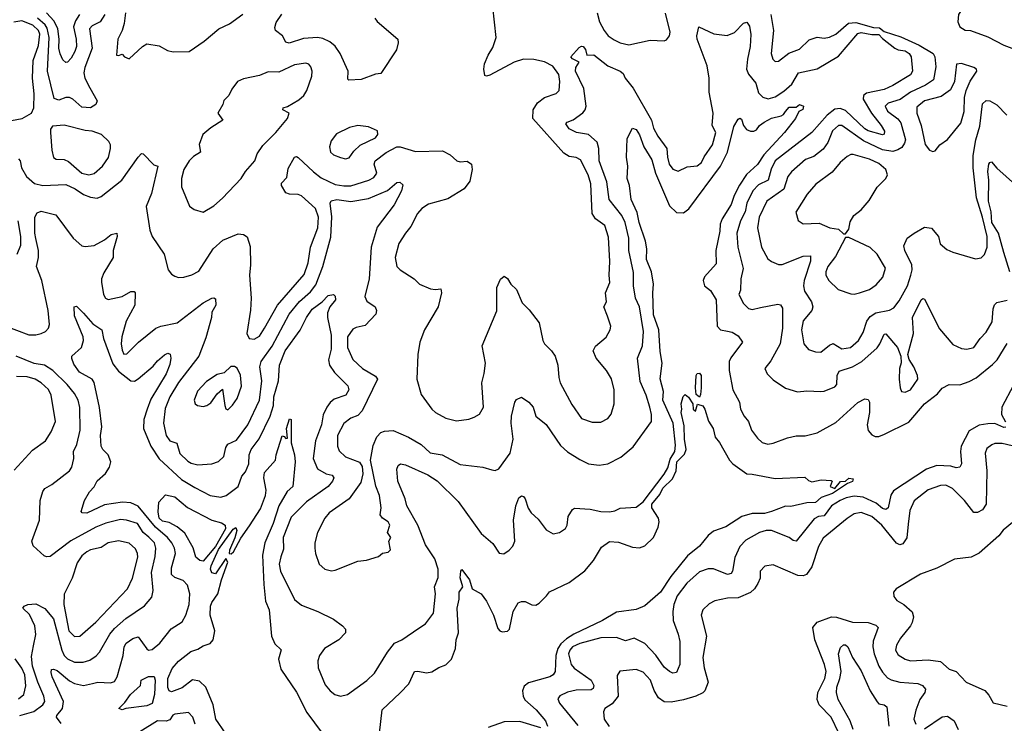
# Model space of a CAD drawing. Extents: x 1552294 to 1694791, y 811929 to 917222.
# Tile 26 of 256: x 1562833 to 1568428, y 854231 to 858226. Entities that reach past the tile are written whole.
import ezdxf

# ---------------------------------------------------------------- set-up
doc = ezdxf.new("R2010")
doc.units = 0

msp = doc.modelspace()

# ---------------------------------------------------------------- linework, layer by layer
at = {"layer": '0CON10XD'}
for points in [[(1568474.4, 858345.6), (1568325, 858347.1), (1568221.1, 858318.9), (1568198.9, 858301.1), (1568168.2, 858255), (1568164.1, 858215), (1568176.1, 858185), (1568205, 858166.8), (1568235.7, 858165.7), (1568335, 858129.5), (1568425, 858082), (1568766.2, 857955)], [(1564224.5, 856475), (1564297.9, 856605), (1564449.9, 856780.1), (1564471.4, 856845), (1564486, 856935), (1564526.1, 857045), (1564530.4, 857105), (1564513.6, 857153.6), (1564435, 857225.4), (1564415, 857233.8), (1564365, 857235.5), (1564345, 857243.1), (1564320, 857285), (1564321.2, 857298.8), (1564350.7, 857329.3), (1564359.1, 857380.9), (1564394.2, 857445), (1564405, 857448.8), (1564415, 857444), (1564501.5, 857361.5), (1564545, 857328.5), (1564625, 857290.8), (1564675, 857282.4), (1564715, 857282.9), (1564817.5, 857315), (1564845, 857329.6), (1564861.5, 857355), (1564847.1, 857405), (1564852.9, 857425), (1564915, 857473.1), (1564975, 857505.3), (1564995, 857504.7), (1565082.4, 857477.6), (1565235, 857481.8), (1565278.8, 857458.8), (1565317.5, 857425), (1565335, 857420), (1565375, 857423.3), (1565400, 857405), (1565403.8, 857375), (1565390.7, 857309.3), (1565359.4, 857265), (1565265, 857208.9), (1565155, 857179.5), (1565117.1, 857155), (1565093.3, 857126.7), (1565055, 857051.2), (1565024.4, 857015), (1564988.1, 856955), (1564966.9, 856875), (1564976.2, 856825), (1564995, 856806.2), (1565075, 856753.8), (1565105, 856723.8), (1565167.3, 856697.3), (1565195, 856693.3), (1565225, 856697.5), (1565228.8, 856675), (1565210, 856595), (1565133.8, 856465), (1565106, 856395), (1565095.7, 856325), (1565088.6, 856185), (1565115, 856097.5), (1565173.8, 856015), (1565195, 855996.2), (1565254.4, 855964.4), (1565315, 855948.6), (1565385, 855957.1), (1565415, 855968.6), (1565445, 855986.2), (1565468.6, 856025), (1565458.5, 856165), (1565472.7, 856217.3), (1565479.1, 856275), (1565460, 856375), (1565543.6, 856573.6), (1565544.5, 856705.5), (1565565, 856753.3), (1565585, 856770), (1565605, 856756.2), (1565624.5, 856724.5), (1565655, 856694), (1565688, 856618), (1565728.8, 856578.8), (1565784.4, 856505), (1565805.6, 856405), (1565815.8, 856385), (1565855.5, 856345.5), (1565875.4, 856315.4), (1565891.4, 856265), (1565895.8, 856195), (1565904.4, 856165), (1565970.7, 856040.7), (1566025, 855961.2), (1566085, 855940.6), (1566135, 855940), (1566175, 855961.2), (1566194.3, 855985.7), (1566211.1, 856045), (1566210.5, 856125), (1566195, 856186.7), (1566168, 856235), (1566108, 856305), (1566092, 856345), (1566105, 856373.3), (1566165, 856423.3), (1566188.8, 856465), (1566191.2, 856485), (1566172.4, 856542.4), (1566151.4, 856595), (1566166.7, 856625), (1566161.8, 856675), (1566186.7, 856733.3), (1566182.3, 856775), (1566187.2, 856852.8), (1566178.7, 856991.3), (1566157.8, 857057.8), (1566104.7, 857094.7), (1566086.2, 857125), (1566078.2, 857295), (1566063.9, 857345), (1566019.8, 857429.8), (1565995, 857444.5), (1565955, 857450.4), (1565925, 857467.9), (1565749.5, 857665), (1565750.7, 857715), (1565775.3, 857755), (1565815, 857785.3), (1565882.2, 857807.8), (1565898.9, 857825), (1565902, 857875), (1565895.9, 857915), (1565862.6, 857962.6), (1565815, 857987.5), (1565755, 857999.8), (1565695, 858001.6), (1565642.5, 857985), (1565505, 857911.1), (1565485, 857906), (1565475, 857910), (1565469.6, 857945), (1565474, 857976), (1565494.6, 858025), (1565522.2, 858067.8), (1565540.6, 858125), (1565521.1, 858298.9)], [(1562735, 857644.3), (1562847.5, 857665), (1562900, 857695), (1562913.3, 857725), (1562914.4, 857805), (1562905.8, 857895), (1562910, 857995), (1562939.3, 858080.7), (1562946.7, 858145), (1562939.3, 858165), (1562906.5, 858195), (1562845, 858219.7), (1562798.6, 858211.4)], [(1563317.1, 858255), (1563289.1, 858215), (1563245, 858191.2), (1563229.6, 858175), (1563243.8, 858065), (1563202.5, 857955), (1563197.3, 857925), (1563202.5, 857895), (1563230.5, 857839.5), (1563272.9, 857765), (1563265.4, 857744.6), (1563235, 857725.6), (1563185, 857730.4), (1563135, 857774.7), (1563115, 857785.2), (1563095, 857784.3), (1563055, 857769.8), (1563028.6, 857778.6), (1562990.4, 857935), (1562999.2, 858125), (1562989.2, 858179.2), (1562977.3, 858197.3), (1562934.4, 858234.4)], [(1563172.4, 858255), (1563149.6, 858220.4), (1563138.6, 858185), (1563154.1, 858115), (1563154.6, 858075), (1563146.9, 858045), (1563125, 858007.5), (1563105, 857985.7), (1563095, 857984.2), (1563078, 857998), (1563061.9, 858031.9), (1563054.8, 858065), (1563056.4, 858116.4), (1563049, 858175), (1563027.6, 858217.6), (1562985, 858265.7)], [(1563433.4, 858265), (1563426.8, 858205), (1563415.6, 858165), (1563390, 858115), (1563383.3, 858025), (1563395, 858022.5), (1563415, 858030), (1563427.5, 858015), (1563455, 858003.8)], [(1563455, 858003.8), (1563530, 858075), (1563555, 858088.8), (1563625, 858078), (1563672.3, 858052.3), (1563705, 858044), (1563795, 858046.2), (1563881.2, 858105), (1563963.8, 858175), (1564025, 858202.9), (1564101.4, 858258.6)], [(1564851.5, 858235), (1564865, 858215.6), (1564982, 858115), (1564984.2, 858095), (1564974.4, 858055), (1564885, 857920), (1564855, 857916.7), (1564772.7, 857887.3), (1564703.6, 857883.6), (1564698.3, 857888.3), (1564699.2, 857935), (1564654.5, 858035), (1564625.2, 858075.2), (1564595, 858100.8), (1564555, 858120.4), (1564525, 858126.2), (1564445, 858120), (1564363.6, 858093.6), (1564345, 858099.2), (1564325.6, 858135), (1564287.1, 858165), (1564282.4, 858182.4), (1564289.5, 858210.5), (1564322.9, 858257.1)], [(1566114.5, 858265), (1566126.7, 858215), (1566154.6, 858164.6), (1566177.5, 858135), (1566211.4, 858111.4), (1566245, 858094.4), (1566295, 858084.5), (1566415, 858109.4), (1566495, 858106), (1566508.1, 858111.9), (1566525.6, 858134.4), (1566530, 858155), (1566502.7, 858262.7)], [(1567102, 858255), (1567116.8, 858165), (1567103.6, 858033.6), (1567112.1, 858002.1), (1567125, 857988.8), (1567145, 857990), (1567204, 858036), (1567265, 858058.9), (1567318.2, 858111.8), (1567365, 858126.7), (1567405, 858121.1), (1567435, 858126.8), (1567470.4, 858145), (1567542.5, 858207.5), (1567585, 858210.3), (1567685, 858182.4), (1567719.5, 858179.5), (1567745, 858159.6), (1567839.6, 858129.6), (1567945, 858081.2), (1568024, 858035), (1568032.8, 858015), (1568039.2, 857959.2), (1568025.9, 857884.1), (1567980.4, 857855), (1567895, 857815.2), (1567836.6, 857773.4), (1567767.6, 857752.4), (1567751.6, 857735), (1567765, 857706.2), (1567822.9, 857662.9), (1567839.8, 857639.8), (1567866.4, 857545), (1567861.6, 857525), (1567845, 857501.4), (1567823.2, 857486.8), (1567795, 857478.2), (1567735, 857486.8), (1567627.8, 857537.8), (1567505, 857625.9), (1567485, 857626), (1567451.8, 857595), (1567425, 857528.9), (1567398.2, 857491.8), (1567345, 857449.1), (1567297.5, 857432.5), (1567218.5, 857361.5), (1567198.2, 857335), (1567175.4, 857264.6), (1567079.2, 857195), (1567035, 857105.7), (1567024.7, 857044.7), (1567047.3, 856935), (1567085, 856869.2), (1567105, 856853.3), (1567145, 856836.9), (1567165, 856836.5), (1567285, 856882.9), (1567326.2, 856885), (1567326.2, 856855), (1567291.4, 856745), (1567287.4, 856715), (1567292.9, 856685), (1567332.2, 856625), (1567340.5, 856595), (1567334.4, 856575.6), (1567285, 856515.6), (1567274.7, 856465), (1567288.5, 856385), (1567315, 856352.9), (1567355, 856340.4), (1567385, 856338.9), (1567435, 856378.9), (1567455, 856387.1), (1567505, 856357.3), (1567554.2, 856365), (1567599.3, 856405), (1567625, 856450.6), (1567646.8, 856515), (1567665, 856540.9), (1567697.8, 856562.2), (1567775, 856577.2), (1567800.3, 856589.7), (1567830.6, 856629.4), (1567878.4, 856715), (1567897.2, 856775), (1567904.3, 856805), (1567903.2, 856835), (1567862.9, 856915), (1567857.3, 856942.7), (1567876.7, 856985), (1567915, 857013.8), (1567975, 857047.5), (1568015, 857042.5), (1568053.3, 856995), (1568062.7, 856952.7), (1568102.1, 856922.1), (1568135, 856906), (1568265, 856867.5), (1568296.8, 856873.2), (1568315, 856893.3), (1568331.1, 856935), (1568330.6, 856995), (1568305, 857104.3), (1568270, 857215), (1568250.7, 857385), (1568251, 857455), (1568266.6, 857543.4), (1568289.2, 857620.8), (1568305, 857748), (1568325, 857768.1), (1568345, 857765.7), (1568385, 857742.7), (1568442.2, 857685)], [(1562924.2, 856984.2), (1562918, 857015), (1562918.1, 857105), (1562931.3, 857128.7), (1562955, 857138.6), (1563037.5, 857117.5), (1563135.6, 856985), (1563185, 856942.9), (1563205, 856939.2), (1563255.5, 856944.5), (1563315, 856976.2), (1563353, 857007), (1563385, 857013.3), (1563387.3, 856995), (1563364.4, 856915), (1563363.1, 856875), (1563310.5, 856789.5), (1563297.8, 856755), (1563296.9, 856735), (1563309.1, 856665), (1563320.6, 856645), (1563335, 856636.7), (1563415, 856654.6), (1563465, 856683.3), (1563483.1, 856683.1), (1563489.4, 856675), (1563487.1, 856605), (1563438.4, 856515), (1563412.6, 856425), (1563409.7, 856385), (1563415, 856350), (1563425, 856326.2), (1563440.7, 856329.3), (1563508.1, 856395), (1563605.4, 856474.6), (1563633.8, 856486.2), (1563727.5, 856505), (1563875, 856618.4), (1563925, 856644.3), (1563935, 856646.9), (1563945, 856641.2), (1563948, 856605), (1563925.4, 856565), (1563922.7, 856535), (1563890.1, 856419.9), (1563850.8, 856315), (1563735, 856165.4), (1563685.3, 856085), (1563658.6, 856018.6), (1563650, 855935), (1563665.4, 855865), (1563685, 855834.4), (1563725, 855821.4), (1563741.9, 855761.9), (1563788.5, 855718.5), (1563807.1, 855707.1), (1563845, 855698.9), (1563925, 855704.6), (1563961.8, 855718.2), (1563993.3, 855746.7), (1564004, 855796), (1564014.7, 855815.3), (1564065, 855838.2), (1564128.7, 855925), (1564194.7, 856065), (1564208.9, 856175), (1564197.6, 856255), (1564204.3, 856285), (1564266.8, 856373.2), (1564364.3, 856555), (1564423.6, 856626.4), (1564485, 856681.1), (1564515, 856721.1), (1564555.7, 856825), (1564600.5, 856990.5), (1564606, 857106), (1564596.2, 857183.8), (1564602.8, 857197.3), (1564635, 857205.2), (1564715, 857194.7), (1564815, 857210.2), (1564923.3, 857256.7), (1564975, 857302), (1564993.3, 857303.3), (1565009.3, 857289.3), (1565003.3, 857255), (1564960, 857175), (1564865, 857048.1), (1564829.4, 856935), (1564819.4, 856755), (1564793.8, 856653.8), (1564805, 856627.5), (1564852, 856595), (1564861.2, 856575), (1564856.7, 856555), (1564795, 856490), (1564745, 856479.2), (1564725, 856468.9), (1564695, 856425.8), (1564695.3, 856365), (1564726.4, 856296.4), (1564780, 856245), (1564855, 856201.1), (1564866.3, 856185), (1564779.1, 856005), (1564755, 855977.8), (1564715, 855964.4), (1564675, 855933.3), (1564639.6, 855865), (1564638.2, 855805), (1564647.9, 855777.9), (1564685, 855744.5), (1564763.2, 855713.2), (1564778.5, 855688.5), (1564783.2, 855646.8), (1564771.3, 855598.7), (1564705.6, 855505), (1564591.4, 855425), (1564565.8, 855395), (1564524.2, 855315), (1564510, 855255), (1564510, 855225), (1564512.9, 855195), (1564534.1, 855134.1), (1564565.9, 855105.9), (1564605, 855096.2), (1564625, 855100), (1564755, 855151.2), (1564803, 855157), (1564871.7, 855178.3), (1564895, 855197.5), (1564927.5, 855202.5), (1564940, 855215), (1564930, 855265), (1564942.5, 855285), (1564923.3, 855315), (1564936, 855355), (1564926, 855375), (1564893.8, 855395), (1564882, 855415), (1564886, 855455), (1564877.5, 855525), (1564856.6, 855576.6), (1564826.8, 855725), (1564841.3, 855808.7), (1564862.1, 855857.9), (1564885, 855882.2), (1564905, 855890.5), (1564955, 855893.1), (1565042.5, 855855), (1565115, 855814.6), (1565165, 855766.2), (1565234, 855755), (1565335, 855699.4), (1565465, 855686), (1565515, 855669.2), (1565535, 855667.1), (1565555, 855675.8), (1565620, 855765), (1565636.8, 855845), (1565625.5, 855934.5), (1565627.8, 855975), (1565646, 856055), (1565655, 856070), (1565685, 856082.5), (1565726.2, 856055), (1565750, 856025), (1565766, 855975), (1565825, 855927.5), (1565905, 855807.8), (1565945, 855772.2), (1566015, 855728.6), (1566065, 855704.4), (1566125, 855695.8), (1566175, 855704.4), (1566248.3, 855741.7), (1566318.6, 855801.4), (1566423.1, 855945), (1566423.8, 855985), (1566414.5, 856025.5), (1566392.7, 856095), (1566359.1, 856170.9), (1566342.8, 856305), (1566371.6, 856375), (1566377, 856455), (1566355.7, 856595), (1566332.7, 856645), (1566320.4, 856715), (1566320.1, 856790.1), (1566293.6, 856915), (1566293.4, 856985), (1566273.5, 857075), (1566254.3, 857115), (1566182.4, 857205), (1566169, 857305), (1566126.4, 857425), (1566124.3, 857495), (1566115, 857530), (1566065, 857574.1), (1565996.7, 857585), (1565955, 857605.8), (1565935.8, 857635), (1565943.8, 857645), (1565977.7, 857657.7), (1566033.1, 857696.9), (1566046.3, 857713.7), (1566052.2, 857735), (1566039.4, 857835), (1565991.1, 857935), (1565993.7, 857955), (1566011.3, 857985), (1565973.4, 858003.4), (1565964.6, 858015), (1566011.6, 858068.4), (1566025, 858076.2), (1566035, 858073.8), (1566048, 858058), (1566055.4, 858025.4), (1566095, 858027.6), (1566175, 857965.3), (1566244.2, 857935), (1566261.1, 857921.1), (1566273.5, 857895), (1566318.2, 857838.2), (1566422.2, 857655), (1566435, 857610), (1566458.8, 857565), (1566510, 857495), (1566513.7, 857445), (1566524.2, 857405), (1566545, 857377.1), (1566575, 857365.6), (1566625, 857390.6), (1566682.7, 857397.3), (1566706.5, 857415), (1566723.2, 857446.7), (1566768.8, 857515), (1566789, 857585), (1566767.8, 857625), (1566774.2, 857695), (1566751, 857815), (1566751.1, 857895), (1566740, 857965), (1566682.7, 858115), (1566681.1, 858135), (1566692.5, 858185), (1566776.7, 858146.7), (1566853.1, 858136.9), (1566895, 858154.4), (1566945, 858205.8), (1566965, 858211.4), (1566980.4, 858190.4), (1566986.9, 858143.1), (1566984.5, 858074.5), (1566967.7, 858002.3), (1566963.8, 857945), (1566975, 857916.7), (1567015.9, 857865), (1567031.1, 857811.1), (1567055, 857785.5), (1567086.3, 857776.3), (1567125, 857788.7), (1567175, 857820.2), (1567219.6, 857860.4), (1567258.6, 857925), (1567365, 857947.1), (1567485, 858018.7), (1567595, 858147.8), (1567615, 858154.3), (1567675, 858142.4), (1567715, 858141.6), (1567735, 858119.5), (1567806.2, 858065), (1567825, 858055.7), (1567865, 858049.5), (1567886.4, 858035), (1567898.5, 858015), (1567906.2, 857935), (1567895, 857913.6), (1567795, 857852.6), (1567745, 857830.6), (1567645, 857808.5), (1567627.5, 857795), (1567626.8, 857775), (1567672.5, 857695), (1567728.5, 857625), (1567746.5, 857593.5), (1567745, 857576.7), (1567735, 857572.2), (1567655, 857594.8), (1567635, 857607.1), (1567525, 857711.3), (1567495, 857722.6), (1567465, 857718), (1567422.2, 857685), (1567334.4, 857585.6), (1567125.3, 857425), (1567102.7, 857377.3), (1567085.5, 857315), (1567031.6, 857288.4), (1566999.2, 857255), (1566964.3, 857185), (1566955.7, 857135), (1566928.6, 857085), (1566907.1, 857015), (1566914, 856935), (1566943.7, 856813.7), (1566930.3, 856755), (1566928.9, 856691.1), (1566920, 856665), (1566946.2, 856615), (1566975, 856586), (1566995, 856580), (1567041.7, 856591.7), (1567141.4, 856611.4), (1567156.3, 856606.3), (1567167.4, 856587.4), (1567168.1, 856475), (1567154.1, 856385), (1567101.7, 856288.3), (1567066.2, 856245), (1567081.2, 856215), (1567115, 856182), (1567184.3, 856134.3), (1567253.4, 856113.4), (1567305, 856118.9), (1567384.4, 856115.6), (1567405, 856117.5), (1567465, 856140.6), (1567475.5, 856155), (1567478.9, 856205), (1567488.8, 856231.2), (1567565.9, 856254.1), (1567618.5, 856285), (1567705, 856363.6), (1567721.5, 856385), (1567745, 856440.6), (1567755, 856443.1), (1567820.6, 856365), (1567840, 856315), (1567842.5, 856277.5), (1567833.1, 856245), (1567830, 856185), (1567835.8, 856135.8), (1567844.2, 856114.2), (1567865, 856110.8), (1567894, 856125), (1567936.4, 856185), (1567934.4, 856205), (1567914.4, 856255), (1567887.3, 856297.3), (1567880.6, 856325), (1567911.4, 856445), (1567907.1, 856535), (1567955, 856635.8), (1567965, 856644), (1567975, 856638.8), (1568060.1, 856470.1), (1568135, 856381.4), (1568185, 856358.6), (1568215, 856356), (1568255, 856364), (1568290, 856415), (1568325, 856452.5), (1568359.5, 856510.5), (1568365.5, 856584.5), (1568372.8, 856607.2), (1568385, 856619.4), (1568445, 856634.5)], [(1563875, 857134), (1563935, 857169.2), (1563985, 857211.9), (1564091.9, 857325), (1564115, 857364.4), (1564169.4, 857425), (1564182.3, 857465), (1564215, 857511.8), (1564288.2, 857585), (1564354.4, 857665), (1564363.3, 857695), (1564328.8, 857715), (1564330, 857725), (1564355, 857732.5), (1564419, 857771), (1564447.1, 857795), (1564464.8, 857825.2), (1564493.3, 857905), (1564494.6, 857934.6), (1564487.8, 857957.8), (1564475, 857974.3), (1564459.2, 857979.2), (1564395, 857970), (1564305, 857928.8), (1564245, 857930.8), (1564195, 857909.5), (1564105, 857890), (1564070, 857875), (1564037.7, 857832.3), (1564021.2, 857795), (1563992.4, 857767.6), (1563986.9, 857745), (1563958.1, 857695), (1563986.7, 857655), (1563918.5, 857611.5), (1563874.3, 857575), (1563852.9, 857517.1), (1563860.5, 857475), (1563820, 857450), (1563795, 857424.2), (1563765.6, 857375), (1563751.5, 857325), (1563752, 857278), (1563796.8, 857166.8), (1563825, 857148), (1563875, 857134)], [(1568021.7, 857478.3), (1568035, 857481.2), (1568061.2, 857515), (1568104.5, 857545.5), (1568180.7, 857639.3), (1568199.2, 857705), (1568202.3, 857785), (1568211.1, 857825), (1568233.4, 857876.6), (1568271.5, 857935), (1568269.6, 857945), (1568255.4, 857955.4), (1568185, 857977.1), (1568157, 857973), (1568144.1, 857875.9), (1568121.5, 857828.5), (1568069.2, 857790.8), (1567975, 857765.9), (1567930.5, 857729.5), (1567930.8, 857695), (1567955.4, 857625), (1567978.3, 857518.3), (1568003.3, 857485), (1568021.7, 857478.3)], [(1563246.8, 854456.8), (1563276.1, 854463.9), (1563348.8, 854461.2), (1563371.2, 854468.8), (1563385.7, 854494.3), (1563420.5, 854615), (1563427.2, 854665), (1563437.3, 854685), (1563475, 854712.9), (1563505, 854720.8), (1563555, 854653.3), (1563565, 854646.2), (1563585, 854649.2), (1563629.4, 854685), (1563692.9, 854767.1), (1563755, 854806.9), (1563776.1, 854845), (1563795.4, 854905), (1563800, 854965), (1563785.9, 855015.9), (1563760.8, 855040.8), (1563715, 855058.5), (1563694.6, 855075), (1563695, 855113.8), (1563718.8, 855195), (1563712.4, 855225), (1563696.4, 855255), (1563672.6, 855285), (1563603.5, 855345), (1563505, 855462.8), (1563465, 855482.4), (1563416.3, 855486.3), (1563315, 855470.5), (1563215, 855423.2), (1563187.5, 855425), (1563182.5, 855432.5), (1563201.1, 855495), (1563228.5, 855545), (1563256.5, 855573.5), (1563273.2, 855606.7), (1563320.8, 855649.2), (1563343.5, 855685), (1563350.9, 855715), (1563335.2, 855755.2), (1563304.7, 855784.7), (1563295.4, 855805), (1563292.2, 855865), (1563298.9, 855915), (1563285.3, 856024.7), (1563256.7, 856166.7), (1563245, 856185.4), (1563173.3, 856225), (1563139.5, 856269.5), (1563128, 856302), (1563128.8, 856315), (1563184.6, 856365.4), (1563196.1, 856405), (1563193.9, 856425), (1563143.6, 856545), (1563142, 856595), (1563155, 856600), (1563195, 856559.4), (1563248.3, 856498.3), (1563299.2, 856465), (1563308.5, 856415), (1563362.2, 856272.2), (1563395, 856230.3), (1563465, 856175.6), (1563485, 856173.6), (1563505, 856186.9), (1563591.5, 856258.5), (1563615, 856288.8), (1563655, 856322.5), (1563675, 856332), (1563687.5, 856327.5), (1563690.8, 856305), (1563685, 856267.5), (1563664.1, 856215), (1563578.6, 856071.4), (1563556.1, 856015), (1563537.6, 855955), (1563536.3, 855905), (1563578.8, 855805), (1563625, 855732), (1563752.7, 855615), (1563828.8, 855568.8), (1563915, 855524.7), (1563975, 855513.9), (1564005.9, 855524.1), (1564074.1, 855575.9), (1564095.4, 855634.6), (1564115, 855659.2), (1564135.7, 855704.3), (1564137.1, 855755), (1564148.1, 855785), (1564193.7, 855846.3), (1564255.3, 855975), (1564274.8, 856035.2), (1564276.7, 856085), (1564302.9, 856175), (1564309.3, 856265), (1564340.5, 856345), (1564426.2, 856463.8), (1564461.8, 856535), (1564495, 856582.5), (1564551.2, 856625), (1564585, 856659.2), (1564615, 856666.2), (1564625.9, 856655.9), (1564627.5, 856635), (1564594.5, 856595.5), (1564581.7, 856561.7), (1564581.5, 856535), (1564602.9, 856435), (1564602.5, 856355), (1564588.4, 856295), (1564592.3, 856265), (1564622.4, 856222.4), (1564696.9, 856146.9), (1564703.3, 856125), (1564686.6, 856093.4), (1564619.5, 856070.5), (1564597.2, 856052.8), (1564577.3, 856025), (1564557.1, 855982.9), (1564547.9, 855925), (1564513.4, 855835), (1564501.2, 855735), (1564525.7, 855675), (1564575, 855647.9), (1564609.1, 855639.1), (1564617.8, 855625), (1564610, 855605), (1564586.2, 855575), (1564462.4, 855487.6), (1564375, 855402.1), (1564330.5, 855285), (1564331.4, 855218.6), (1564316.4, 855176.4), (1564307.6, 855135), (1564314.2, 855095), (1564395, 854934.3), (1564435, 854901.4), (1564526.2, 854866.2), (1564615, 854822.9), (1564666.7, 854785), (1564683.8, 854765), (1564683.8, 854745), (1564645.8, 854705), (1564564.4, 854655), (1564535.6, 854615), (1564526.7, 854585), (1564528.1, 854545), (1564569.4, 854449.4), (1564597.1, 854415), (1564623.9, 854393.9), (1564655, 854385.6), (1564695, 854394.4), (1564805, 854473.5), (1564848.5, 854515), (1564922.8, 854635), (1564961.8, 854685), (1565005, 854704), (1565101.2, 854771.2), (1565138, 854795), (1565183.8, 854856.2), (1565194.7, 854965), (1565189.3, 855005), (1565210.7, 855059.3), (1565211.5, 855105), (1565191.3, 855165), (1565139, 855245), (1565095.9, 855355), (1565031.9, 855465), (1565022.4, 855505), (1564981.2, 855605), (1564975.8, 855674.2), (1564984, 855695), (1564995.9, 855704.1), (1565025, 855698.6), (1565151.4, 855641.4), (1565205, 855607.1), (1565325, 855490.8), (1565455, 855308.6), (1565521.7, 855251.7), (1565557.7, 855197.7), (1565583.6, 855193.6), (1565615, 855214), (1565635, 855236.2), (1565645.5, 855265), (1565638.8, 855385), (1565652.7, 855465), (1565669.4, 855510.6), (1565685, 855522.9), (1565695, 855519.2), (1565704.6, 855504.6), (1565722.7, 855452.7), (1565739.4, 855425), (1565779.8, 855389.8), (1565825, 855330), (1565865, 855307.5), (1565900, 855315), (1565935, 855337.5), (1565943.3, 855355), (1565948.8, 855405), (1565973.8, 855445), (1565985, 855452), (1566075, 855447.5), (1566135, 855433.5), (1566185, 855431.9), (1566215, 855437.5), (1566245, 855452.5), (1566335, 855457.1), (1566375, 855489.2), (1566495, 855645.6), (1566515, 855681.4), (1566529, 855731), (1566555.2, 855775), (1566559.4, 855809.4), (1566545.5, 855935), (1566487.8, 856065), (1566490.7, 856115), (1566472.5, 856187.5), (1566482.9, 856275), (1566471.7, 856341.7), (1566463.9, 856465), (1566435, 856550), (1566430.6, 856675), (1566435.3, 856725), (1566423.9, 856793.9), (1566394, 856865), (1566397.3, 856925), (1566389.1, 856969.1), (1566353.3, 857075), (1566341.9, 857131.9), (1566307.5, 857205), (1566298.2, 857285), (1566285.6, 857325), (1566289.2, 857395), (1566280.8, 857445), (1566285, 857552.5), (1566315, 857610), (1566335, 857602.5), (1566355, 857572.5), (1566380, 857505), (1566425, 857431.4), (1566446.2, 857355), (1566525, 857169.1), (1566565, 857131.1), (1566605, 857128.9), (1566635, 857153.1), (1566816, 857395), (1566855.5, 857475), (1566890.7, 857619.3), (1566915, 857660.8), (1566925, 857666.5), (1566935, 857661.4), (1566945.8, 857625), (1566963.5, 857603.5), (1566985, 857594.2), (1567005, 857594.2), (1567019.1, 857600.9), (1567037.5, 857625), (1567064.2, 857645), (1567105, 857666.7), (1567159.8, 857680.2), (1567172.9, 857687.1), (1567185.3, 857704.7), (1567205, 857730), (1567245, 857730), (1567265, 857744.2), (1567286.2, 857736.2), (1567282.7, 857717.3), (1567260, 857705), (1567242, 857665), (1567178.2, 857585), (1567060.9, 857459.1), (1567025, 857404.6), (1566962.7, 857347.3), (1566923.3, 857286.7), (1566892.1, 857227.9), (1566875, 857177.8), (1566825.3, 857095), (1566814.1, 857065), (1566811.8, 857025), (1566788.3, 856915), (1566789.8, 856840.2), (1566724.8, 856765.2), (1566716.6, 856745), (1566724.7, 856714.7), (1566758.7, 856688.7), (1566791.4, 856635), (1566796.7, 856485), (1566815.4, 856465.4), (1566855, 856458.2), (1566881.2, 856451.2), (1566915, 856430.9), (1566940.6, 856395), (1566873.8, 856306.2), (1566864.7, 856285), (1566864.2, 856235), (1566885, 856123.8), (1566922.2, 856055), (1566929.6, 856015), (1566948.9, 855975), (1566975, 855944.4), (1566990.4, 855895), (1567025, 855849.4), (1567052.5, 855825), (1567083.6, 855816.4), (1567115, 855821.2), (1567195, 855852.7), (1567245, 855863.1), (1567296.1, 855863.9), (1567365, 855881.1), (1567470.7, 855939.3), (1567595, 856052.5), (1567635, 856073.8), (1567655, 856070), (1567661.4, 856055), (1567661.8, 855995), (1567648.1, 855925), (1567655, 855893.8), (1567675, 855869.2), (1567695, 855859.5), (1567715, 855859.2), (1567748, 855872), (1567885, 855940), (1567975.2, 856044.8), (1568048.8, 856101.2), (1568075, 856133.1), (1568115, 856154.5), (1568175, 856152.7), (1568228.7, 856171.3), (1568267.4, 856192.6), (1568360.9, 856269.1), (1568388.2, 856295), (1568445, 856387.1)], [(1563225, 857345.8), (1563255, 857352.8), (1563303.8, 857395), (1563336.4, 857443.6), (1563349.4, 857495), (1563348.6, 857515), (1563338.6, 857535), (1563296.9, 857575), (1563245, 857593.4), (1563205, 857597), (1563085, 857628.1), (1563018.7, 857621.3), (1563007.5, 857605), (1563006.9, 857585), (1563015.6, 857485), (1563025, 857443.3), (1563040, 857435), (1563085, 857432.7), (1563110.8, 857420.8), (1563185, 857354.8), (1563225, 857345.8)], [(1564685, 857436.7), (1564705, 857441.4), (1564731.1, 857478.9), (1564766.8, 857513.3), (1564855.5, 857555), (1564868.5, 857575), (1564865.9, 857595.9), (1564815, 857618.4), (1564755, 857625.8), (1564706, 857615), (1564632.1, 857577.9), (1564601.9, 857538.1), (1564593.3, 857505), (1564599.1, 857475), (1564615, 857459.4), (1564655, 857444.5), (1564685, 857436.7)], [(1562825, 857435.6), (1562834.4, 857425), (1562842.7, 857385), (1562871.8, 857335), (1562916.8, 857296.8), (1562965, 857283.9), (1563095, 857290.3), (1563147.8, 857265), (1563195, 857233.2), (1563235, 857217.9), (1563272.4, 857212.4), (1563295, 857222.1), (1563413.3, 857315), (1563505, 857445.7), (1563525, 857466), (1563535, 857464), (1563595, 857402.5), (1563617.5, 857395), (1563580.9, 857239.1), (1563551.5, 857165), (1563571.8, 857031.8), (1563585.8, 856995), (1563653.3, 856895), (1563675.8, 856805), (1563695, 856782), (1563715, 856769.2), (1563735, 856762.9), (1563765, 856764.2), (1563811.7, 856778.3), (1563850.8, 856799.2), (1563932.5, 856925), (1563986.2, 856973.8), (1564075, 857010), (1564105, 857006.9), (1564125, 856994.2), (1564141.7, 856938.3), (1564144.5, 856835), (1564139.3, 856775), (1564147.6, 856645), (1564143.7, 856576.3), (1564123.9, 856443.9), (1564135.9, 856415.9), (1564165, 856411.9), (1564195, 856429.5), (1564224.5, 856475)], [(1567525, 857010), (1567543.6, 857036.4), (1567552.3, 857077.7), (1567573.8, 857115), (1567615, 857146.2), (1567660.9, 857199.1), (1567704.6, 857275.4), (1567755, 857324), (1567764.2, 857345), (1567754.2, 857375), (1567715, 857410), (1567662.5, 857435), (1567568.5, 857461.5), (1567555, 857461.1), (1567535, 857450), (1567495.7, 857415), (1567450.2, 857359.8), (1567357.1, 857292.9), (1567308.1, 857235), (1567244.2, 857134.2), (1567255.9, 857085.9), (1567285, 857068), (1567375, 857070), (1567435.9, 857044.1), (1567485.9, 857035.9), (1567515, 857010), (1567525, 857010)], [(1568459.5, 856795), (1568424.5, 856904.5), (1568394.4, 857015), (1568357.6, 857075), (1568354.1, 857135), (1568338.2, 857195), (1568340.3, 857315), (1568333.5, 857365), (1568339.5, 857405), (1568345, 857415.6), (1568355, 857419.4), (1568385, 857383.3), (1568527.1, 857257.1)], [(1562819.2, 856895), (1562838.3, 856945), (1562838.8, 856995), (1562824.8, 857085)], [(1567575, 856666.9), (1567605, 856674.4), (1567661.2, 856695), (1567699.8, 856720.2), (1567738.1, 856765), (1567751.9, 856815), (1567705, 856895.6), (1567665, 856932.2), (1567545, 856990), (1567525, 856990), (1567469.1, 856880.9), (1567425.4, 856825), (1567413.9, 856795), (1567414.7, 856774.7), (1567430, 856745), (1567484.5, 856694.5), (1567555, 856670), (1567575, 856666.9)], [(1562745, 856490), (1562885, 856436), (1562925, 856436), (1562955, 856443.9), (1562980, 856455), (1562996.5, 856475), (1563001.8, 856495), (1562995.3, 856575), (1562958.7, 856745), (1562928.1, 856825), (1562939.1, 856875), (1562940.3, 856915), (1562924.2, 856984.2)], [(1562832.5, 854275), (1562912.5, 854297.5), (1562963.6, 854335), (1562974.6, 854355), (1562970.3, 854385), (1562934.9, 854464.9), (1562905.8, 854555), (1562900.6, 854609.4), (1562910.6, 854670.6), (1562923.8, 854735), (1562919.3, 854785), (1562888.9, 854848.9), (1562851.2, 854885), (1562858, 854895), (1562879.2, 854905), (1562925, 854908.7), (1562975, 854883.3), (1563024.8, 854824.8), (1563071.5, 854645), (1563085.5, 854615.5), (1563105, 854596.6), (1563145, 854577.6), (1563192.6, 854577.4), (1563230.9, 854589.1), (1563266.6, 854613.4), (1563285.5, 854635), (1563345, 854736.5), (1563371.9, 854768.1), (1563435, 854826.1), (1563542.5, 854897.5), (1563584, 854946), (1563590.4, 854985), (1563582.6, 855087.4), (1563602.9, 855177.1), (1563605.7, 855225), (1563598, 855255), (1563566.9, 855286.9), (1563534.7, 855315), (1563501.5, 855365), (1563440, 855385), (1563405, 855388.7), (1563322.8, 855367.2), (1563265, 855344.7), (1563123.8, 855266.2), (1563005, 855177.5), (1562985, 855175.3), (1562971.7, 855181.7), (1562908.9, 855238.9), (1562901.2, 855265), (1562945.9, 855385), (1562949.6, 855495), (1562963.3, 855546.7), (1562976.2, 855563.8), (1563015, 855586.9), (1563115, 855664), (1563128.6, 855685), (1563139.5, 855735), (1563138.2, 855775), (1563156.8, 855813.2), (1563176, 855895), (1563175.3, 856024.7), (1563165.3, 856065), (1563145, 856103.5), (1563103.3, 856155), (1563021.3, 856235), (1562974.1, 856264.1), (1562915, 856274.4), (1562812.7, 856315)], [(1564015, 856010.6), (1564042.8, 856037.2), (1564068.5, 856075), (1564092.7, 856145), (1564087.4, 856207.4), (1564067.6, 856247.6), (1564053, 856257), (1564033, 856257), (1563995, 856220), (1563955, 856212), (1563895, 856172.5), (1563843.8, 856116.2), (1563823.5, 856065), (1563829.2, 856045), (1563843.8, 856035), (1563875, 856030.4), (1563895.5, 856034.5), (1563918.7, 856051.3), (1563955, 856102.5), (1563985, 856127.5), (1563997.9, 856035), (1564005, 856016), (1564015, 856010.6)], [(1566695, 856083.3), (1566677.5, 856097.5), (1566672.2, 856135), (1566676.7, 856205), (1566683, 856217), (1566695, 856219.4), (1566704.4, 856205), (1566705.4, 856135), (1566702.3, 856097.7), (1566695, 856083.3)], [(1562801.3, 855668.7), (1562905, 855780.8), (1562980, 855835), (1563010.6, 855885), (1563035.4, 855945), (1563011.3, 856095), (1562996.1, 856126.1), (1562955, 856164.6), (1562920, 856185), (1562875, 856197.6), (1562815, 856200.3)], [(1568479.3, 856150.7), (1568414.5, 856025), (1568411.6, 855985), (1568435, 855942)], [(1564878.2, 854175), (1564892.4, 854307.6), (1564995, 854404.5), (1565044.5, 854455), (1565075.5, 854524.5), (1565095, 854527.3), (1565145, 854517.7), (1565175, 854522.1), (1565215, 854547.3), (1565255, 854561.8), (1565286.2, 854595), (1565310, 854655), (1565312.5, 854705), (1565326.2, 854745), (1565317.8, 854885), (1565330.5, 854935), (1565330, 854975), (1565350, 855005), (1565336.1, 855056.1), (1565338.8, 855095), (1565345, 855103.3), (1565388, 855045), (1565404.3, 854995), (1565454.3, 854965), (1565485.4, 854925), (1565524.4, 854845), (1565549.7, 854769.7), (1565562, 854755), (1565575, 854750), (1565605, 854754.4), (1565615.8, 854765), (1565637.8, 854865), (1565665, 854914.2), (1565685, 854922.9), (1565705, 854921.9), (1565743.7, 854903.7), (1565765, 854901.9), (1565785, 854912.9), (1565826.2, 854953.8), (1565843.7, 854976.3), (1565955, 855029.3), (1566045, 855096), (1566093.4, 855155), (1566139.1, 855230.9), (1566185, 855262.9), (1566235, 855258.8), (1566315, 855230.2), (1566355, 855226.3), (1566385, 855237.6), (1566434.8, 855285), (1566460.7, 855345), (1566466.5, 855375), (1566462.3, 855395), (1566425, 855454), (1566425.1, 855475), (1566470.1, 855529.9), (1566487.5, 855565), (1566541.6, 855618.4), (1566562.7, 855665), (1566567.2, 855715), (1566610.5, 855759.5), (1566621, 855785), (1566611.3, 855845), (1566609.3, 855919.2), (1566592.5, 855995), (1566596.2, 856015), (1566591.2, 856045), (1566603, 856087), (1566615, 856097.5), (1566633, 856083), (1566657.5, 856045), (1566660, 856015), (1566673, 856003), (1566685, 856042.5), (1566715, 856034), (1566726.9, 856015), (1566746.4, 855946.4), (1566774, 855905), (1566784, 855855), (1566810, 855825), (1566866, 855725), (1566885, 855703.8), (1566965, 855646.7), (1566995, 855646), (1567125, 855621.2), (1567295, 855627.5), (1567315, 855610), (1567335, 855602.5), (1567387, 855613), (1567445, 855610), (1567450, 855605), (1567437.5, 855575), (1567465, 855564.2), (1567496.9, 855603.1), (1567525, 855605.8), (1567545, 855623.1), (1567568.3, 855618.3), (1567565, 855604.1), (1567537.3, 855592.7), (1567451.4, 855535), (1567387.8, 855512.2), (1567354.4, 855485), (1567305, 855482), (1567215, 855461.2), (1567185, 855463.3), (1567105, 855434.1), (1567065, 855422.9), (1566995, 855421.6), (1566935.7, 855404.3), (1566845, 855347.1), (1566775, 855321.8), (1566745, 855296.7), (1566695, 855236.1), (1566628, 855182), (1566532, 855065), (1566475, 854975.3), (1566385, 854898), (1566335, 854877.1), (1566225, 854862.5), (1566144.4, 854815), (1565982.6, 854737.4), (1565939.5, 854710.5), (1565907.9, 854682.1), (1565890, 854655), (1565878.9, 854615), (1565876, 854525), (1565863.8, 854506.2), (1565845, 854495.3), (1565725, 854460.3), (1565699.3, 854440.7), (1565689.4, 854415), (1565693.1, 854385), (1565703, 854363), (1565767.5, 854307.5), (1565821.2, 854245), (1565831.2, 854215)], [(1564001.8, 854175), (1563947.6, 854255), (1563931.9, 854335), (1563890.3, 854435), (1563855, 854470.3), (1563815, 854476.7), (1563755, 854432.8), (1563695, 854408.5), (1563682.3, 854415), (1563673.9, 854433.9), (1563675, 854484.2), (1563698.8, 854541.2), (1563735, 854582.6), (1563805, 854638.8), (1563845, 854650.7), (1563875, 854671.3), (1563915, 854684.6), (1563932.3, 854705), (1563942.2, 854755), (1563915.3, 854845), (1563916.5, 854895), (1563924.1, 854915.9), (1563958.6, 854965), (1563978.6, 855045), (1564016, 855145), (1564005, 855166), (1563945, 855080), (1563924.4, 855085), (1563916.7, 855105), (1563920.5, 855125), (1563962.6, 855217.4), (1564045, 855333.3), (1564061.7, 855341.7), (1564065.9, 855325.9), (1564055.6, 855284.4), (1564024.3, 855214.3), (1564022.5, 855195), (1564035, 855193.6), (1564047.8, 855205), (1564088.6, 855281.4), (1564138.4, 855351.6), (1564201.8, 855448.2), (1564229.3, 855525), (1564233.7, 855555), (1564219.6, 855625), (1564224.7, 855655), (1564285.7, 855725), (1564289.2, 855755), (1564325, 855862.5), (1564335, 855860), (1564345, 855847.5), (1564355, 855850), (1564349.2, 855905), (1564365, 855960), (1564375.6, 855955), (1564376.2, 855823.8), (1564394.5, 855755), (1564398.2, 855715), (1564385.6, 855575), (1564352.9, 855547.1), (1564304.8, 855465.2), (1564273.4, 855365), (1564225.3, 855255), (1564211.8, 855185), (1564219.2, 855019.2), (1564229.6, 854925), (1564249.7, 854875), (1564264.5, 854725), (1564282.4, 854682.4), (1564318.1, 854648.1), (1564303.1, 854595), (1564317.4, 854537.4), (1564405, 854407.5), (1564465, 854292.5), (1564550.6, 854175)], [(1568436.9, 855913.1), (1568425, 855911.1), (1568375, 855933.3), (1568335, 855931.6), (1568285, 855924.6), (1568228.7, 855891.3), (1568182.3, 855805), (1568178.9, 855775), (1568185.4, 855705), (1568174.5, 855685.5), (1568155, 855681.1), (1568125, 855690.4), (1568045, 855694.1), (1567985, 855673.4), (1567799.2, 855550.8), (1567783.6, 855526.4), (1567767.5, 855455), (1567755, 855445.6), (1567735, 855450), (1567699.9, 855479.9), (1567625, 855515.7), (1567575, 855520.7), (1567529.7, 855510.3), (1567495, 855496.2), (1567446.1, 855465), (1567405, 855408.4), (1567371.2, 855405), (1567347.7, 855392.3), (1567245, 855265.5), (1567228, 855268), (1567205, 855286.2), (1567105, 855325.3), (1567075, 855325.3), (1567036, 855315), (1566959.3, 855270.8), (1566925.2, 855234.8), (1566897, 855173), (1566882.7, 855095), (1566875, 855080.5), (1566855, 855075.4), (1566775, 855107.9), (1566745, 855108.2), (1566695, 855090.4), (1566623.1, 855026.9), (1566569.4, 854955), (1566550.3, 854905), (1566543.5, 854865), (1566546, 854815), (1566575, 854736.2), (1566583.6, 854695), (1566584.5, 854564.5), (1566565, 854518.8), (1566545, 854516), (1566525, 854524.4), (1566495, 854549.6), (1566448, 854618), (1566385, 854682.9), (1566325, 854713.2), (1566275, 854698.2), (1566225, 854718.5), (1566135, 854716.6), (1566015, 854683.7), (1565974.3, 854665), (1565958.4, 854645), (1565952.3, 854625), (1565966.3, 854565), (1565983.3, 854543.3), (1566080.5, 854475), (1566095.5, 854445), (1566091.7, 854428.3), (1566079.4, 854420.6), (1565995, 854418.1), (1565945, 854407.6), (1565902.9, 854387.1), (1565890.7, 854369.3), (1565900.5, 854345), (1566005, 854218.1)], [(1568505, 855799.3), (1568415, 855819.4), (1568375, 855819.3), (1568357.4, 855812.6), (1568328.9, 855791.1), (1568319.6, 855765), (1568329.2, 855665), (1568325.3, 855475), (1568305, 855443.8), (1568275, 855426.9), (1568255, 855428.6), (1568202.1, 855495), (1568134.4, 855564.4), (1568095, 855582.5), (1568065, 855581.8), (1567994.4, 855555.6), (1567915.3, 855494.7), (1567891.5, 855438.5), (1567880.8, 855360.8)], [(1563875, 855151.8), (1563855.6, 855155), (1563834.2, 855175), (1563817.6, 855227.6), (1563770.2, 855310.2), (1563727.2, 855347.2), (1563681.2, 855371.2), (1563645, 855377.8), (1563624.7, 855395), (1563619.2, 855430.8), (1563623.6, 855486.4), (1563661.7, 855528.3), (1563715, 855515.8), (1563786.7, 855456.7), (1563925, 855383.3), (1563979.6, 855369.6), (1564000.5, 855355), (1564001.8, 855335), (1563944.5, 855235), (1563875, 855151.8)], [(1567880.8, 855360.8), (1567875, 855283.8), (1567850.4, 855249.6), (1567835, 855244.5), (1567815, 855254.5), (1567732.7, 855355), (1567675, 855404.1), (1567615, 855427.5), (1567575, 855419.7), (1567535, 855394.6), (1567398.3, 855281.7), (1567372.7, 855235), (1567335, 855119.2), (1567304.2, 855075), (1567285, 855067.5), (1567255, 855070.5), (1567115, 855130.6), (1567067.9, 855122.1), (1567041.4, 855095), (1567040, 855055), (1567028.1, 855025), (1567008.9, 854995), (1566985, 854973.3), (1566915, 854943.5), (1566855, 854940.6), (1566783, 854927), (1566751.1, 854908.9), (1566715, 854875.8), (1566705.5, 854844.5), (1566734.7, 854725), (1566714.7, 854604.7), (1566723.2, 854545), (1566745.5, 854465), (1566726.8, 854415), (1566715, 854402.7), (1566675, 854383.8), (1566605.8, 854364.2), (1566535, 854350), (1566495, 854352.5), (1566462.9, 854375), (1566437.3, 854417.3), (1566417.1, 854475), (1566375, 854520.6), (1566335, 854535.6), (1566242.7, 854527.3), (1566227.1, 854502.9), (1566233.5, 854385), (1566199.3, 854340.8), (1566158.6, 854315), (1566150, 854295), (1566153.5, 854255), (1566182, 854212)], [(1568526.7, 855415), (1568422.4, 855327.6), (1568397.1, 855295), (1568285, 855196), (1568240, 855175), (1568145, 855162.9), (1568045, 855112.5), (1567952.5, 855077.5), (1567812.5, 854995), (1567798.8, 854975), (1567800.5, 854950.5), (1567818.1, 854928.1), (1567856.2, 854905), (1567904.1, 854864.1), (1567912, 854835), (1567903.8, 854803.8), (1567895, 854783.8), (1567838.1, 854715), (1567814.6, 854675), (1567809.1, 854645), (1567825, 854618.6), (1567864, 854594), (1567895, 854585.5), (1567995, 854591.5), (1568065, 854580.8), (1568115, 854538), (1568155, 854524.2), (1568212, 854465), (1568317.4, 854417.4), (1568340.9, 854390.9), (1568365, 854346.2), (1568445, 854327.5)], [(1563145, 854724.4), (1563175, 854724.6), (1563265.8, 854804.2), (1563445.4, 854995), (1563474.4, 855055.6), (1563504.1, 855175), (1563502.7, 855195), (1563490.7, 855220.7), (1563455, 855253.4), (1563395, 855266), (1563335, 855255.2), (1563295, 855228.2), (1563235, 855216.6), (1563213.5, 855205), (1563185, 855182.5), (1563158.5, 855141.5), (1563130.8, 855055), (1563086.1, 854963.9), (1563083.5, 854905), (1563112.4, 854755), (1563145, 854724.4)], [(1567487.7, 854175), (1567444.7, 854264.7), (1567375.5, 854335), (1567365.4, 854365), (1567367.8, 854405), (1567408.1, 854485), (1567415.8, 854525), (1567405.8, 854565), (1567351.4, 854705), (1567339.2, 854775), (1567364.5, 854805.5), (1567445.3, 854835.3), (1567475, 854833.3), (1567565, 854805.3), (1567655, 854802.2), (1567698, 854788), (1567710.4, 854775), (1567683.6, 854696.4), (1567680.9, 854665), (1567688.8, 854625), (1567714.3, 854555), (1567735, 854521.2), (1567765, 854488.8), (1567785, 854478.2), (1567835, 854464.1), (1567937.1, 854457.1), (1567962.2, 854445), (1567980.5, 854425), (1567975.5, 854405), (1567947.7, 854365), (1567925.5, 854305), (1567914.5, 854255), (1567924.3, 854225)], [(1567568.8, 854195), (1567552, 854245), (1567484.3, 854365), (1567475.2, 854405.2), (1567476.8, 854436.7), (1567493.6, 854485), (1567500, 854525), (1567486.1, 854625), (1567498, 854662), (1567515, 854675.5), (1567525.9, 854675.9), (1567538.9, 854665), (1567565.4, 854605), (1567615, 854528.6), (1567664.8, 854414.8), (1567705, 854352.9), (1567715, 854340.6), (1567745.3, 854335.3), (1567760.6, 854325), (1567772.2, 854215)], [(1562825, 854369.2), (1562856.5, 854395), (1562867, 854443), (1562861.8, 854505), (1562845, 854543.8), (1562807.4, 854597.4)], [(1563069.1, 854229.1), (1563041.9, 854265), (1563043.5, 854275), (1563075.3, 854315), (1563082, 854355), (1563017.7, 854495), (1563011.5, 854518.5), (1563014.3, 854535.7), (1563025, 854538.6), (1563045, 854530), (1563115, 854472.5), (1563145, 854457.3), (1563195.3, 854445.3), (1563246.8, 854456.8)], [(1563415, 854307.1), (1563396, 854315), (1563430.6, 854349.4), (1563461.4, 854395), (1563520, 854445), (1563522.5, 854475), (1563565, 854495.9), (1563595.9, 854495.9), (1563601.6, 854475), (1563598.4, 854395), (1563585, 854343.8), (1563555, 854328.9), (1563435, 854314.3), (1563415, 854307.1)], [(1563830, 854225), (1563816.4, 854266.4), (1563791.7, 854291.7), (1563715, 854282.1), (1563703.7, 854276.3), (1563685, 854250.6), (1563665, 854241.8), (1563615, 854244.2), (1563515, 854181.4)], [(1567975, 854200), (1568075, 854266.9), (1568105, 854271.8), (1568143.6, 854245), (1568165.4, 854195.4)], [(1565794.5, 854205.5), (1565675, 854241.6), (1565585, 854238.1), (1565495, 854206.5)]]:
    msp.add_lwpolyline(points, dxfattribs=at)

doc.saveas('drawing.dxf')
